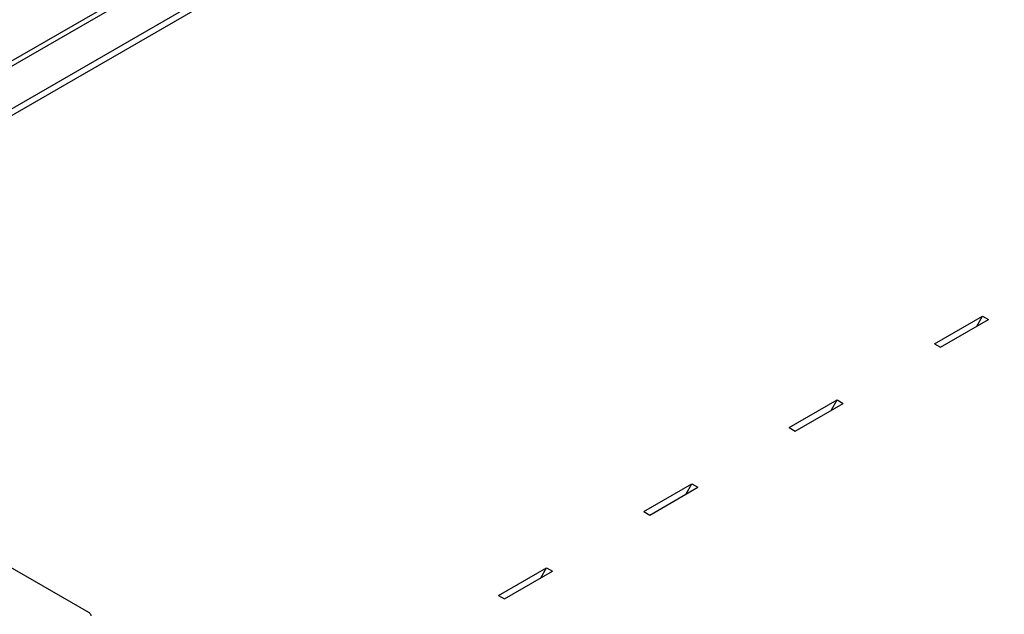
# Model space of a CAD drawing. Header units: inches. Extents: x 0 to 34, y 0 to 22.
# Tile 11 of 28: x 2.6 to 5, y 17.3 to 18.7. Entities that reach past the tile are written whole.
import ezdxf

# ---------------------------------------------------------------- set-up
doc = ezdxf.new("R2010")
doc.units = ezdxf.units.IN
doc.header["$LTSCALE"] = 1.87
doc.header["$MEASUREMENT"] = 0
doc.layers.get('0').update_dxf_attribs({"linetype": 'CONTINUOUS'})

msp = doc.modelspace()

# ---------------------------------------------------------------- linework, layer by layer
at = {"color": 3, "linetype": 'CONTINUOUS'}
for p, q in [((5.4108, 20.254), (1.3055, 17.8837)), ((5.4255, 20.249), (1.3255, 17.8817)), ((5.4255, 20.1455), (1.5046, 17.8817)), ((4.83, 17.9337), (4.9469, 18.0012)), ((4.8446, 17.9253), (4.9615, 17.9928)), ((4.9328, 17.9767), (4.9469, 18.0012)), ((4.9469, 18.0012), (4.9615, 17.9928)), ((2.7727, 17.2795), (1.6225, 17.9436)), ((4.83, 17.9337), (4.8446, 17.9253)), ((4.4765, 17.7296), (4.5934, 17.7971)), ((4.4911, 17.7212), (4.608, 17.7887)), ((4.5792, 17.7726), (4.5934, 17.7971)), ((4.5934, 17.7971), (4.608, 17.7887)), ((4.4765, 17.7296), (4.4911, 17.7212)), ((4.1229, 17.5255), (4.2398, 17.593)), ((4.1375, 17.517), (4.2544, 17.5845)), ((4.2257, 17.5685), (4.2398, 17.593)), ((4.2398, 17.593), (4.2544, 17.5845)), ((4.1229, 17.5255), (4.1375, 17.517)), ((3.7694, 17.3213), (3.8863, 17.3888)), ((3.784, 17.3129), (3.9009, 17.3804)), ((3.8721, 17.3643), (3.8863, 17.3888)), ((3.8863, 17.3888), (3.9009, 17.3804)), ((3.7694, 17.3213), (3.784, 17.3129))]:
    msp.add_line(p, q, dxfattribs=at)
at = {"color": 7, "linetype": 'CONTINUOUS'}
msp.add_line((5.3183, 20.0673), (1.6313, 17.9385), dxfattribs=at)
at = {"color": 3, "linetype": 'CONTINUOUS'}
msp.add_open_spline([(2.7786, 17.2713), (2.7786, 17.272), (2.7783, 17.2736), (2.7771, 17.2759), (2.7752, 17.2778), (2.7736, 17.2789), (2.7727, 17.2795)], degree=3, knots=[0, 0, 0, 0, 0.217678, 0.450969, 0.710852, 1, 1, 1, 1], dxfattribs=at)

doc.saveas('drawing.dxf')
